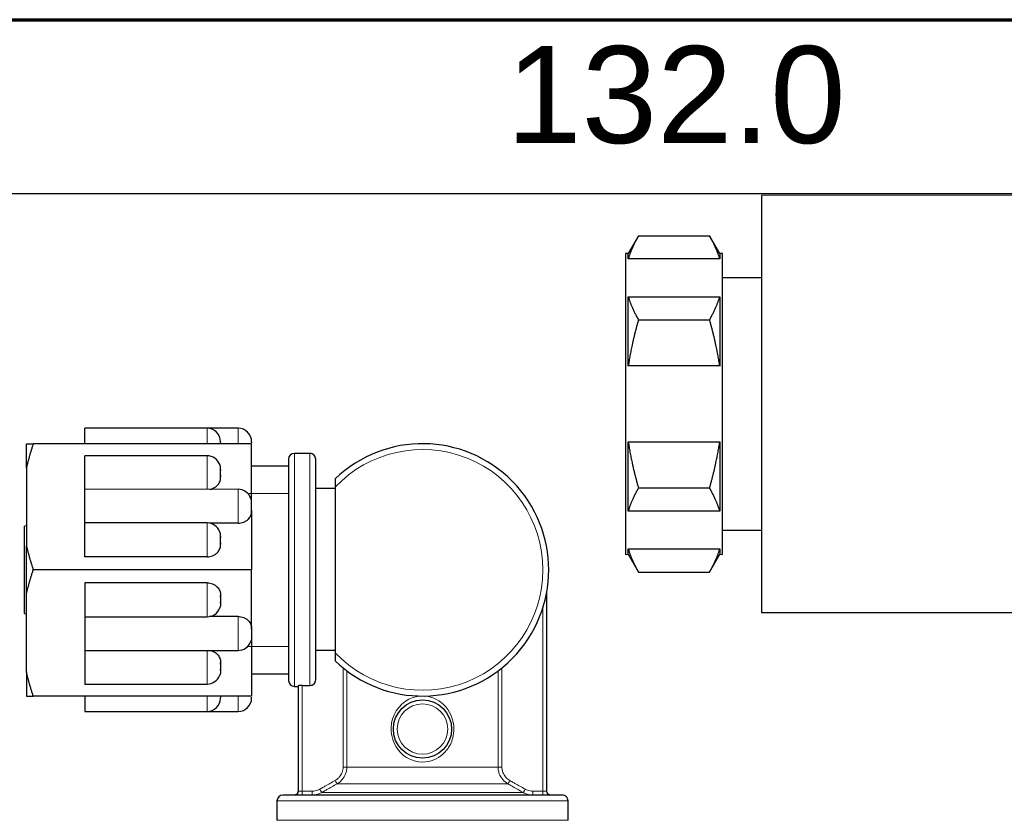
# Model space of a CAD drawing. Header units: millimetres. Extents: x 18 to 610, y -123 to 280.
# Tile 52 of 53: x 490 to 541, y 239 to 280. Entities that reach past the tile are written whole.
import ezdxf

# ---------------------------------------------------------------- set-up
doc = ezdxf.new("R2010")
doc.units = ezdxf.units.MM
doc.linetypes.add('SOLID', pattern=[0])
doc.styles.add('Arial', font='Arial.ttf', dxfattribs={"height": 5})
doc.dimstyles.get("Standard").update_dxf_attribs({"dimtxt": 5, "dimasz": 5, "dimexe": 0.18, "dimexo": 0.0625, "dimgap": 0.09, "dimtad": 0, "dimtih": 1, "dimtoh": 1, "dimdec": 4, "dimzin": 0, "dimdsep": 46, "dimtxsty": 'Arial', "dimcen": 0.09, "dimadec": 0, "dimazin": 0, "dimtfac": 1, "dimtdec": 4, "dimtofl": 0, "dimtmove": 0, "dimatfit": 3, "dimfxl": 0, "dimtolj": 1, "dimtzin": 0, "dimarcsym": 0})

# ---------------------------------------------------------------- blocks, each defined once
blk = doc.blocks.new('*D3')
at = {"color": 0, "lineweight": -2}
for p, q in [((459.026, 240.779), (459.026, 272.487)), ((591.026, 221.99), (591.026, 272.487)), ((464.026, 271.087), (586.026, 271.087))]:
    blk.add_line(p, q, dxfattribs=at)
at = {"color": 0}
for points in [[(464.026, 271.921), (464.026, 270.254), (459.026, 271.087)], [(586.026, 270.254), (586.026, 271.921), (591.026, 271.087)]]:
    blk.add_solid(points, dxfattribs=at)
at = {"layer": 'Defpoints', "color": 0}
for p in [(591.026, 271.087), (459.026, 240.779), (591.026, 221.99)]:
    blk.add_point(p, dxfattribs=at)
at = {"color": 0, "lineweight": 9, "insert": (524.082, 276.14), "char_height": 5, "attachment_point": 5, "style": 'Arial'}
blk.add_mtext('\\A1;132.0', dxfattribs=at)
blk = doc.blocks.new('BlockOfViews_1')
at = {"linetype": 'SOLID', "lineweight": 30}
for p, q in [((544.483, 270.99, -4.51), (528.483, 270.984, -4.154)), ((522.153, 268.9, -4.51), (521.628, 267.988, -4.32)), ((522.153, 268.9, -4.51), (525.813, 268.9, -4.51)), ((526.339, 267.988, -4.32), (525.813, 268.9, -4.51)), ((521.628, 267.988, -4.32), (521.483, 267.986, -4.254)), ((526.483, 267.986, -4.254), (526.339, 267.988, -4.32)), ((526.339, 267.711, -2.451), (521.628, 267.711, -2.451)), ((528.483, 266.74, -4.51), (526.483, 266.74, -4.51)), ((521.628, 265.759, 0.931), (526.339, 265.759, 0.931)), ((522.153, 264.57, 2.99), (525.813, 264.57, 2.99)), ((526.339, 262.193, 2.99), (521.628, 262.193, 2.99)), ((499.926, 258.99, -2.51), (493.626, 258.99, -2.51)), ((501.526, 258.99, -4.507), (499.926, 258.99, -4.508)), ((502.226, 258.19, -0.757), (490.976, 258.19, -0.757)), ((502.226, 255.134, 1.008), (502.226, 258.19, -0.757)), ((521.628, 258.287, 2.99), (526.339, 258.287, 2.99)), ((505.226, 257.69, -4.51), (504.426, 257.69, -4.51)), ((499.926, 257.572, -0.038), (493.626, 257.571, -0.102)), ((490.626, 256.945, -0.038), (490.626, 252.935, 2.277)), ((500.626, 256.866, 0.008), (500.626, 256.81, 0.04)), ((504.126, 257.04, -4.51), (502.226, 257.04, -4.51)), ((500.626, 256.552, 0.188), (500.626, 256.478, 0.231)), ((501.526, 255.84, 0.962), (493.626, 255.839, 0.898)), ((506.526, 255.89, -4.51), (505.526, 255.89, -4.51)), ((506.526, 255.955, 0.09), (506.526, 247.425, 0.09)), ((522.153, 255.91, 2.99), (525.813, 255.91, 2.99)), ((502.226, 254.746, 1.231), (502.226, 251.69, 2.996)), ((526.339, 254.721, 0.931), (521.628, 254.721, 0.931)), ((490.626, 253.96, -4.51), (490.526, 253.94, -4.51)), ((499.926, 254.108, 1.962), (493.626, 254.107, 1.898)), ((501.526, 254.091, 1.609), (500.048, 254.091, 1.609)), ((526.483, 253.74, -4.51), (528.483, 253.74, -4.51)), ((500.626, 253.402, 2.008), (500.626, 253.346, 2.04)), ((500.626, 253.088, 2.188), (500.626, 253.014, 2.231)), ((521.628, 252.769, -2.451), (526.339, 252.769, -2.451)), ((499.926, 252.359, 2.609), (493.626, 252.359, 2.609)), ((521.483, 252.49, -4.51), (521.628, 252.492, -4.32)), ((521.628, 252.492, -4.32), (522.153, 251.58, -4.51)), ((525.813, 251.58, -4.51), (526.339, 252.492, -4.32)), ((526.339, 252.492, -4.32), (526.483, 252.49, -4.51)), ((502.226, 251.69, 2.996), (490.976, 251.69, 2.996)), ((502.226, 248.634, 1.231), (502.226, 251.69, 2.996)), ((522.153, 251.58, -4.51), (525.813, 251.58, -4.51)), ((499.926, 251.021, 2.609), (493.626, 251.021, 2.609)), ((490.626, 246.435, -0.038), (490.626, 250.445, 2.277)), ((500.626, 250.292, 2.188), (500.626, 250.366, 2.231)), ((517.426, 240.29, -3.96), (517.426, 250.554, -3.96)), ((500.626, 249.978, 2.008), (500.626, 250.034, 2.04)), ((490.526, 249.44, -4.51), (490.626, 249.42, -4.51)), ((493.626, 249.273, 1.898), (499.926, 249.272, 1.962)), ((501.526, 249.289, 1.609), (500.048, 249.289, 1.609)), ((528.483, 249.49, -4.51), (542.483, 249.49, -4.51)), ((502.226, 248.246, 1.008), (502.226, 245.19, -0.757)), ((493.626, 247.541, 0.898), (501.526, 247.54, 0.962)), ((505.526, 247.558, -3.76), (506.526, 247.558, -3.76)), ((500.626, 246.828, 0.188), (500.626, 246.902, 0.231)), ((500.626, 246.514, 0.008), (500.626, 246.57, 0.04)), ((502.226, 246.341, -4.454), (504.126, 246.34, -4.51)), ((505.526, 246.04, -3.76), (505.526, 246.055, -3.76)), ((493.626, 245.809, -0.102), (499.926, 245.808, -0.038)), ((504.426, 245.69, -4.51), (504.626, 245.69, -4.51)), ((504.626, 245.715, -3.96), (504.626, 240.29, -3.96)), ((504.826, 245.737, -3.76), (505.226, 245.737, -3.76)), ((502.226, 245.19, -0.757), (490.976, 245.19, -0.757)), ((493.626, 244.39, -2.51), (499.926, 244.39, -2.51)), ((499.926, 244.39, -4.508), (501.526, 244.39, -4.507)), ((504.475, 240.095, -3.904), (504.427, 240.09, -3.928)), ((504.554, 240.134, -3.917), (504.475, 240.095, -3.904)), ((504.609, 240.203, -3.925), (504.554, 240.134, -3.917)), ((504.629, 240.29, -3.929), (504.609, 240.203, -3.925)), ((517.443, 240.203, -3.925), (517.425, 240.29, -3.944)), ((517.498, 240.134, -3.917), (517.443, 240.203, -3.925)), ((517.577, 240.095, -3.904), (517.498, 240.134, -3.917)), ((517.625, 240.09, -3.928), (517.577, 240.095, -3.904)), ((503.526, 239.79, -4.51), (503.526, 238.79, -4.51)), ((518.526, 238.79, -4.51), (518.526, 239.79, -4.51))]:
    blk.add_line(p, q, dxfattribs=at)
at = {"linetype": 'SOLID', "lineweight": 9}
for p, q in [((502.022, 255.629, 0.943), (504.126, 255.629, 0.943)), ((502.022, 247.751, 0.943), (504.126, 247.751, 0.943))]:
    blk.add_line(p, q, dxfattribs=at)
at = {"color": 196, "linetype": 'SOLID', "lineweight": 9}
for p, q in [((517.226, 249.738, -3.76), (517.226, 240.29, -3.76)), ((506.935, 246.639, -3.76), (506.935, 241.533, -3.76)), ((515.117, 241.533, -3.76), (515.117, 246.639, -3.76)), ((507.13, 241.533, -3.605), (507.13, 246.487, -3.605)), ((514.922, 246.487, -3.605), (514.922, 241.533, -3.605)), ((504.826, 240.29, -3.76), (504.826, 245.737, -3.76)), ((505.337, 240.29, -3.76), (504.826, 240.29, -3.76)), ((517.226, 240.29, -3.76), (516.715, 240.29, -3.76))]:
    blk.add_line(p, q, dxfattribs=at)
at = {"linetype": 'SOLID', "lineweight": 30}
blk.add_circle((511.026, 243.49, 0.29), 1.5, dxfattribs=at)
at = {"color": 196, "linetype": 'SOLID', "lineweight": 9, "extrusion": (0, 0, -1)}
blk.add_circle((-511.026, 243.49, -0.49), 1.3, dxfattribs=at)
at = {"linetype": 'SOLID', "lineweight": 30, "extrusion": (1, 0, 0)}
for centre, radius, start, end in [((260.24, -4.51, 528.483), 10.75, 1.8947, 180), ((260.24, -4.51, 521.483), 7.75, 1.8947, 180), ((260.24, -4.51, 526.339), 7.75, 1.4007, 15.4074), ((260.24, -4.51, 526.339), 7.75, 44.5926, 75.4074), ((257.99, -4.51, 502.226), 0.3, 343.2685, 33.8935), ((260.24, -4.51, 526.339), 7.75, 104.5926, 135.4074), ((260.24, -4.51, 526.339), 7.75, 164.5926, 178.5993), ((250.272, 1.946, 493.626), 1, 41.537, 182.7704), ((250.272, 1.946, 500.626), 0.3, 71.8103, 168.1897), ((248.54, 0.946, 493.626), 1, 42.7663, 182.7704), ((248.54, 0.946, 502.226), 0.3, 71.8103, 168.1897), ((246.808, -0.054, 493.626), 1, 42.7663, 182.7704), ((246.808, -0.054, 500.626), 0.3, 71.8103, 168.1897), ((251.69, -4.51, 490.626), 6.9, 139.6049, 160.3951), ((245.39, -2.51, 493.626), 1, 101.537, 180), ((245.39, -2.51, 500.626), 0.3, 131.8103, 196.875)]:
    blk.add_arc(centre, radius, start, end, dxfattribs=at)
at = {"linetype": 'SOLID', "lineweight": 30, "extrusion": (-1, 0, 0)}
for centre, radius, start, end in [((-260.24, -4.51, -521.628), 7.75, 164.5926, 178.5993), ((-260.24, -4.51, -526.483), 7.75, 0, 178.1053), ((-260.24, -4.51, -521.628), 7.75, 104.5926, 135.4074), ((-257.99, -2.51, -493.626), 1, 101.537, 180), ((-251.69, -4.51, -490.626), 6.9, 139.6049, 160.3951), ((-257.99, -2.51, -500.626), 0.3, 131.8103, 196.875), ((-260.24, -4.51, -521.628), 7.75, 44.5926, 75.4074), ((-256.572, -0.054, -493.626), 1, 42.7663, 182.7704), ((-251.69, -4.51, -505.526), 5.7, 7.5608, 181.5), ((-256.572, -0.054, -500.626), 0.3, 71.8103, 168.1897), ((-254.84, 0.946, -493.626), 1, 42.7663, 182.7704), ((-254.84, 0.946, -502.226), 0.3, 71.8103, 168.1897), ((-253.108, 1.946, -493.626), 1, 41.537, 182.7704), ((-251.69, -4.51, -490.526), 2.25, 0, 180), ((-253.108, 1.946, -500.626), 0.3, 71.8103, 168.1897), ((-251.69, -4.51, -490.626), 6.9, 79.6049, 100.3951), ((-260.24, -4.51, -521.628), 7.75, 1.4007, 15.4074), ((-245.39, -4.51, -502.226), 0.3, 343.2685, 33.8935)]:
    blk.add_arc(centre, radius, start, end, dxfattribs=at)
at = {"color": 196, "linetype": 'SOLID', "lineweight": 9, "extrusion": (1, 0, 0)}
for centre, radius, start, end in [((257.99, -2.51, 499.926), 1, 0, 78.463), ((257.99, -4.51, 501.526), 1, 0.1435, 78.463), ((256.572, -0.054, 499.926), 1, 0.9375, 137.1051), ((254.84, 0.946, 501.526), 1, 0.9375, 138.463), ((253.108, 1.946, 499.926), 1, 0.9375, 138.463), ((240.29, -3.56, 504.826), 0.2, 180, 270), ((240.29, -3.56, 505.337), 0.2, 180, 270), ((240.29, -3.56, 516.715), 0.2, 180, 270), ((240.29, -3.56, 517.226), 0.2, 180, 270)]:
    blk.add_arc(centre, radius, start, end, dxfattribs=at)
at = {"linetype": 'SOLID', "lineweight": 30}
for centre, radius, start, end in [((499.926, 258.29, -2.51), 0.7, 0.0006, 89.9969), ((501.52, 258.284, -4.509), 0.706, 0.4748, 89.5252), ((511.026, 251.69, -0.21), 6.5, 226.1869, 133.8131), ((504.426, 257.39, -4.51), 0.3, 89.9979, 179.9963), ((505.226, 257.39, -4.51), 0.3, 359.9924, 90.0076), ((499.923, 256.871, -0.134), 0.701, 19.9738, 89.7551), ((501.523, 255.139, 0.866), 0.701, 19.976, 89.7572), ((499.923, 253.407, 1.866), 0.701, 19.9759, 89.7547), ((499.923, 249.973, 1.962), 0.701, 270.2453, 340.0241), ((501.523, 248.241, 0.962), 0.701, 270.2428, 340.0241), ((499.923, 246.509, -0.038), 0.701, 270.2482, 340.023), ((504.44, 246.004, -4.51), 0.314, 182.4657, 267.5401), ((499.926, 245.09, -2.51), 0.7, 270.001, 0.0002), ((501.52, 245.096, -4.507), 0.706, 270.4728, 359.526), ((503.841, 239.775, -4.51), 0.316, 92.7562, 177.2408), ((504.426, 240.29, -3.96), 0.2, 270, 272.2315), ((504.426, 240.29, -3.96), 0.2, 280.9141, 285.7728), ((504.426, 240.29, -3.96), 0.2, 306.1651, 313.1386), ((504.426, 240.29, -3.96), 0.2, 330.8186, 338.4365), ((504.426, 240.29, -3.96), 0.2, 357.5891, 360), ((518.226, 239.79, -4.51), 0.3, 359.9837, 90.0134)]:
    blk.add_arc(centre, radius, start, end, dxfattribs=at)
at = {"color": 196, "linetype": 'SOLID', "lineweight": 9, "extrusion": (1.62443e-32, 1.25101e-31, -1)}
blk.add_arc((-511.026, 251.69, -0.09), 6.2, 43.464, 316.536, dxfattribs=at)
at = {"color": 196, "linetype": 'SOLID', "lineweight": 9, "extrusion": (-1, 1.4803e-16, 0)}
blk.add_arc((-251.69, -4.51, -504.426), 6, 0, 180, dxfattribs=at)
at = {"color": 196, "linetype": 'SOLID', "lineweight": 9, "extrusion": (1, -1.4803e-16, 0)}
blk.add_arc((251.69, -4.51, 505.226), 6, 0, 172.8192, dxfattribs=at)
at = {"linetype": 'SOLID', "lineweight": 30, "extrusion": (1, -1.36643e-15, 0)}
for start, end in [(0, 181.5254), (358.4746, 0)]:
    blk.add_arc((251.69, -4.51, 504.126), 5.7, start, end, dxfattribs=at)
at = {"color": 196, "linetype": 'SOLID', "lineweight": 9, "extrusion": (-1, 0, 0)}
for centre, start, end in [((-250.272, 1.946, -499.926), 0.9375, 138.463), ((-248.54, 0.946, -501.526), 0.9375, 138.463), ((-246.808, -0.054, -499.926), 0.9375, 137.1051), ((-245.39, -2.51, -499.926), 0, 78.463), ((-245.39, -4.51, -501.526), 0.1435, 78.463)]:
    blk.add_arc(centre, 1, start, end, dxfattribs=at)
at = {"color": 196, "linetype": 'SOLID', "lineweight": 9, "extrusion": (0, 1, 0)}
for centre, radius, start, end in [((-506.935, -3.56, 241.533), 0.2, 193.0729, 270), ((-511.026, -4.51, 239.79), 7.5, 0, 180)]:
    blk.add_arc(centre, radius, start, end, dxfattribs=at)
at = {"color": 196, "linetype": 'SOLID', "lineweight": 9, "extrusion": (-4.44089e-16, -1, 0)}
blk.add_arc((511.026, -4.51, -241.533), 4, 13.0729, 166.9271, dxfattribs=at)
at = {"color": 196, "linetype": 'SOLID', "lineweight": 9, "extrusion": (0, -1, 0)}
for centre, radius, start, end in [((515.117, -3.56, -241.533), 0.2, 193.0729, 270), ((511.026, -4.51, -240.224), 5.268, 10.1937, 169.8063), ((511.026, -4.51, -238.79), 7.5, 0, 180)]:
    blk.add_arc(centre, radius, start, end, dxfattribs=at)
at = {"color": 196, "linetype": 'SOLID', "lineweight": 9, "extrusion": (0.87068, 0.49185, -1.09213e-15)}
blk.add_arc((-39.44, -3.56, 559.479), 0.2, 185.927, 270, dxfattribs=at)
at = {"color": 196, "linetype": 'SOLID', "lineweight": 9, "extrusion": (4.44089e-16, 1, 0)}
blk.add_arc((-511.026, -4.51, 240.667), 4.5, 11.9186, 168.0814, dxfattribs=at)
at = {"color": 196, "linetype": 'SOLID', "lineweight": 9, "extrusion": (0.87068, -0.49185, 0)}
blk.add_arc((463.257, -3.56, 330.401), 0.2, 185.927, 270, dxfattribs=at)
at = {"linetype": 'SOLID', "lineweight": 30, "extrusion": (-4.44089e-16, -1, 0)}
blk.add_arc((511.026, -4.51, -240.09), 7.2, 0, 180, dxfattribs=at)
at = {"color": 196, "linetype": 'SOLID', "lineweight": 9, "extrusion": (1.53134e-16, -1, 0)}
blk.add_arc((504.826, -3.96, -240.29), 0.2, 90, 180, dxfattribs=at)
at = {"color": 196, "linetype": 'SOLID', "lineweight": 9, "extrusion": (0.869436, 0.494046, 1.097e-15)}
blk.add_arc((-40.85, -3.56, 558.478), 0.2, 185.0766, 270, dxfattribs=at)
at = {"color": 196, "linetype": 'SOLID', "lineweight": 9, "extrusion": (0.869436, -0.494046, 0)}
blk.add_arc((464.09, -3.56, 330.131), 0.2, 185.0766, 270, dxfattribs=at)
at = {"color": 196, "linetype": 'SOLID', "lineweight": 9, "extrusion": (-1.53134e-16, -1, 0)}
blk.add_arc((517.226, -3.96, -240.29), 0.2, 360, 90, dxfattribs=at)
at = {"linetype": 'SOLID', "lineweight": 30, "extrusion": (0, 0, -1)}
for start, end in [(358.8598, 360), (330.8, 337.9248), (306.0694, 312.8882), (281.5212, 285.7836), (270, 272.4816)]:
    blk.add_arc((-517.626, 240.29, 3.96), 0.2, start, end, dxfattribs=at)
at = {"linetype": 'SOLID', "lineweight": 30}
for points, weights in [([(522.153, 268.9, -4.51), (521.791, 268.273, -3.423), (521.628, 267.711, -2.451)], [1.03410688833, 1.04556927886, 1.03496785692]), ([(526.339, 267.711, -2.451), (526.176, 268.273, -3.423), (525.813, 268.9, -4.51)], [1.03496785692, 1.04556927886, 1.03410688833]), ([(521.628, 265.759, 0.931), (521.791, 265.197, 1.904), (522.153, 264.57, 2.99)], [1.03496785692, 1.04556927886, 1.03410688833]), ([(525.813, 264.57, 2.99), (526.176, 265.197, 1.904), (526.339, 265.759, 0.931)], [1.03410688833, 1.04556927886, 1.03496785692]), ([(522.153, 264.57, 2.99), (521.791, 263.315, 2.99), (521.628, 262.193, 2.99)], [1.03410688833, 1.04556927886, 1.03496785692]), ([(526.339, 262.193, 2.99), (526.176, 263.315, 2.99), (525.813, 264.57, 2.99)], [1.03496785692, 1.04556927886, 1.03410688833]), ([(490.626, 258.19, -2.195), (490.759, 258.19, -1.506), (490.976, 258.19, -0.757)], [1, 1.01542290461, 1.0208149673]), ([(490.976, 258.19, -0.757), (490.759, 257.541, -0.383), (490.626, 256.945, -0.038)], [1.0208149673, 1.01542290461, 1]), ([(521.628, 258.287, 2.99), (521.791, 257.165, 2.99), (522.153, 255.91, 2.99)], [1.03496785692, 1.04556927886, 1.03410688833]), ([(525.813, 255.91, 2.99), (526.176, 257.165, 2.99), (526.339, 258.287, 2.99)], [1.03410688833, 1.04556927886, 1.03496785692]), ([(522.153, 255.91, 2.99), (521.791, 255.283, 1.904), (521.628, 254.721, 0.931)], [1.03410688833, 1.04556927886, 1.03496785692]), ([(526.339, 254.721, 0.931), (526.176, 255.283, 1.904), (525.813, 255.91, 2.99)], [1.03496785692, 1.04556927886, 1.03410688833]), ([(490.626, 252.935, 2.277), (490.759, 252.339, 2.621), (490.976, 251.69, 2.996)], [1, 1.01542290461, 1.0208149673]), ([(521.628, 252.769, -2.451), (521.791, 252.207, -3.423), (522.153, 251.58, -4.51)], [1.03496785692, 1.04556927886, 1.03410688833]), ([(525.813, 251.58, -4.51), (526.176, 252.207, -3.423), (526.339, 252.769, -2.451)], [1.03410688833, 1.04556927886, 1.03496785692]), ([(490.626, 250.445, 2.277), (490.759, 251.041, 2.621), (490.976, 251.69, 2.996)], [1, 1.01542290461, 1.0208149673]), ([(490.976, 245.19, -0.757), (490.759, 245.839, -0.383), (490.626, 246.435, -0.038)], [1.0208149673, 1.01542290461, 1]), ([(490.626, 245.19, -2.195), (490.759, 245.19, -1.506), (490.976, 245.19, -0.757)], [1, 1.01542290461, 1.0208149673])]:
    blk.add_rational_spline(points, weights, degree=2, dxfattribs=at)
for points, knots in [([(500.626, 256.866, 0.008), (500.626, 256.876, 0.002), (500.626, 256.886, -0.004), (500.623, 256.972, -0.054), (500.608, 257.047, -0.097), (500.577, 257.123, -0.141), (500.573, 257.132, -0.146), (500.568, 257.142, -0.152)], [-4.9817117, -4.9817117, -4.9817117, -4.9817117, -4.9497073, -4.9497073, -4.7062867, -4.7062867, -4.6716641, -4.6716641, -4.6716641, -4.6716641]), ([(500.084, 255.839, 0.6), (500.131, 255.849, 0.594), (500.176, 255.863, 0.586), (500.26, 255.897, 0.567), (500.305, 255.92, 0.553), (500.387, 255.975, 0.522), (500.425, 256.007, 0.503), (500.481, 256.065, 0.47), (500.506, 256.097, 0.451), (500.55, 256.163, 0.413), (500.568, 256.198, 0.393), (500.608, 256.297, 0.336), (500.623, 256.372, 0.292), (500.626, 256.458, 0.243), (500.626, 256.468, 0.237), (500.626, 256.478, 0.231)], [-1.1481497, -1.1481497, -1.1481497, -1.1481497, -1.015145, -1.015145, -0.8717609, -0.8717609, -0.7283768, -0.7283768, -0.607609, -0.607609, -0.4868412, -0.4868412, -0.2434206, -0.2434206, -0.2114162, -0.2114162, -0.2114162, -0.2114162]), ([(506.526, 256.38, -0.21), (506.526, 256.38, -0.177), (506.526, 256.371, -0.138), (506.526, 256.338, -0.073), (506.526, 256.308, -0.038), (506.526, 256.24, 0.018), (506.526, 256.188, 0.045), (506.526, 256.085, 0.08), (506.526, 256.014, 0.09), (506.526, 255.955, 0.09)], [2.2020352, 2.2020352, 2.2020352, 2.2020352, 2.3012634, 2.3012634, 2.4193213, 2.4193213, 2.5655716, 2.5655716, 2.7440395, 2.7440395, 2.7440395, 2.7440395]), ([(502.226, 255.134, 1.008), (502.226, 255.144, 1.002), (502.226, 255.154, 0.996), (502.223, 255.24, 0.946), (502.208, 255.315, 0.903), (502.177, 255.391, 0.859), (502.173, 255.4, 0.854), (502.168, 255.41, 0.848)], [-2.385148, -2.385148, -2.385148, -2.385148, -2.3531434, -2.3531434, -2.1097227, -2.1097227, -2.0751004, -2.0751004, -2.0751004, -2.0751004]), ([(501.526, 254.091, 1.609), (501.573, 254.091, 1.609), (501.625, 254.096, 1.607), (501.725, 254.115, 1.595), (501.774, 254.13, 1.587), (501.86, 254.165, 1.567), (501.905, 254.188, 1.553), (501.987, 254.243, 1.522), (502.025, 254.275, 1.503), (502.081, 254.333, 1.47), (502.106, 254.365, 1.451), (502.15, 254.431, 1.413), (502.168, 254.466, 1.393), (502.208, 254.565, 1.336), (502.223, 254.64, 1.292), (502.226, 254.726, 1.243), (502.226, 254.736, 1.237), (502.226, 254.746, 1.231)], [-3.894846, -3.894846, -3.894846, -3.894846, -3.753277, -3.753277, -3.611709, -3.611709, -3.468325, -3.468325, -3.324941, -3.324941, -3.204173, -3.204173, -3.083405, -3.083405, -2.839985, -2.839985, -2.80798, -2.80798, -2.80798, -2.80798]), ([(500.626, 253.402, 2.008), (500.626, 253.412, 2.002), (500.626, 253.422, 1.996), (500.623, 253.508, 1.946), (500.608, 253.583, 1.903), (500.577, 253.659, 1.859), (500.573, 253.668, 1.854), (500.568, 253.678, 1.848)], [-4.9817118, -4.9817118, -4.9817118, -4.9817118, -4.9497073, -4.9497073, -4.7062867, -4.7062867, -4.6716642, -4.6716642, -4.6716642, -4.6716642]), ([(499.926, 252.359, 2.609), (499.973, 252.359, 2.609), (500.025, 252.364, 2.607), (500.125, 252.383, 2.595), (500.174, 252.398, 2.587), (500.26, 252.433, 2.567), (500.305, 252.456, 2.553), (500.387, 252.511, 2.522), (500.425, 252.543, 2.503), (500.481, 252.601, 2.47), (500.506, 252.633, 2.451), (500.55, 252.699, 2.413), (500.568, 252.734, 2.393), (500.608, 252.833, 2.336), (500.623, 252.908, 2.292), (500.626, 252.994, 2.243), (500.626, 253.004, 2.237), (500.626, 253.014, 2.231)], [-1.298282, -1.298282, -1.298282, -1.298282, -1.156714, -1.156714, -1.015145, -1.015145, -0.871761, -0.871761, -0.728377, -0.728377, -0.607609, -0.607609, -0.486841, -0.486841, -0.243421, -0.243421, -0.211416, -0.211416, -0.211416, -0.211416]), ([(499.926, 251.021, 2.609), (499.973, 251.021, 2.609), (500.025, 251.016, 2.607), (500.125, 250.997, 2.595), (500.174, 250.982, 2.587), (500.26, 250.947, 2.567), (500.305, 250.924, 2.553), (500.387, 250.869, 2.522), (500.425, 250.837, 2.503), (500.481, 250.779, 2.47), (500.506, 250.747, 2.451), (500.55, 250.681, 2.413), (500.568, 250.646, 2.393), (500.608, 250.547, 2.336), (500.623, 250.472, 2.292), (500.626, 250.386, 2.243), (500.626, 250.376, 2.237), (500.626, 250.366, 2.231)], [-1.298282, -1.298282, -1.298282, -1.298282, -1.156714, -1.156714, -1.015145, -1.015145, -0.871761, -0.871761, -0.728377, -0.728377, -0.607609, -0.607609, -0.486841, -0.486841, -0.243421, -0.243421, -0.211416, -0.211416, -0.211416, -0.211416]), ([(500.626, 249.978, 2.008), (500.626, 249.968, 2.002), (500.626, 249.958, 1.996), (500.623, 249.872, 1.946), (500.608, 249.797, 1.903), (500.577, 249.721, 1.859), (500.573, 249.712, 1.854), (500.568, 249.702, 1.848)], [-4.9817118, -4.9817118, -4.9817118, -4.9817118, -4.9497073, -4.9497073, -4.7062867, -4.7062867, -4.6716642, -4.6716642, -4.6716642, -4.6716642]), ([(501.526, 249.289, 1.609), (501.573, 249.289, 1.609), (501.625, 249.284, 1.607), (501.725, 249.265, 1.595), (501.774, 249.25, 1.587), (501.86, 249.215, 1.567), (501.905, 249.192, 1.553), (501.987, 249.137, 1.522), (502.025, 249.105, 1.503), (502.081, 249.047, 1.47), (502.106, 249.015, 1.451), (502.15, 248.949, 1.413), (502.168, 248.914, 1.393), (502.208, 248.815, 1.336), (502.223, 248.74, 1.292), (502.226, 248.654, 1.243), (502.226, 248.644, 1.237), (502.226, 248.634, 1.231)], [-3.894846, -3.894846, -3.894846, -3.894846, -3.753277, -3.753277, -3.611709, -3.611709, -3.468325, -3.468325, -3.324941, -3.324941, -3.204173, -3.204173, -3.083405, -3.083405, -2.839985, -2.839985, -2.80798, -2.80798, -2.80798, -2.80798]), ([(502.226, 248.246, 1.008), (502.226, 248.236, 1.002), (502.226, 248.226, 0.996), (502.223, 248.14, 0.946), (502.208, 248.065, 0.903), (502.177, 247.989, 0.859), (502.173, 247.98, 0.854), (502.168, 247.97, 0.848)], [-2.385148, -2.385148, -2.385148, -2.385148, -2.3531434, -2.3531434, -2.1097227, -2.1097227, -2.0751004, -2.0751004, -2.0751004, -2.0751004]), ([(500.084, 247.541, 0.6), (500.131, 247.531, 0.594), (500.176, 247.517, 0.586), (500.26, 247.483, 0.567), (500.305, 247.46, 0.553), (500.387, 247.405, 0.522), (500.425, 247.373, 0.503), (500.481, 247.315, 0.47), (500.506, 247.283, 0.451), (500.55, 247.217, 0.413), (500.568, 247.182, 0.393), (500.608, 247.083, 0.336), (500.623, 247.008, 0.292), (500.626, 246.922, 0.243), (500.626, 246.912, 0.237), (500.626, 246.902, 0.231)], [-1.1481497, -1.1481497, -1.1481497, -1.1481497, -1.015145, -1.015145, -0.8717609, -0.8717609, -0.7283768, -0.7283768, -0.607609, -0.607609, -0.4868412, -0.4868412, -0.2434206, -0.2434206, -0.2114162, -0.2114162, -0.2114162, -0.2114162]), ([(506.526, 247.425, 0.09), (506.526, 247.366, 0.09), (506.526, 247.295, 0.08), (506.526, 247.192, 0.045), (506.526, 247.14, 0.018), (506.526, 247.072, -0.038), (506.526, 247.042, -0.073), (506.526, 247.009, -0.138), (506.526, 247, -0.177), (506.526, 247, -0.21)], [1.6600309, 1.6600309, 1.6600309, 1.6600309, 1.8384988, 1.8384988, 1.9847491, 1.9847491, 2.102807, 2.102807, 2.2020352, 2.2020352, 2.2020352, 2.2020352]), ([(500.626, 246.514, 0.008), (500.626, 246.504, 0.002), (500.626, 246.494, -0.004), (500.623, 246.408, -0.054), (500.608, 246.333, -0.097), (500.577, 246.257, -0.141), (500.573, 246.248, -0.146), (500.568, 246.238, -0.152)], [-4.9817117, -4.9817117, -4.9817117, -4.9817117, -4.9497073, -4.9497073, -4.7062867, -4.7062867, -4.6716641, -4.6716641, -4.6716641, -4.6716641]), ([(505.226, 245.737, -3.76), (505.263, 245.737, -3.76), (505.306, 245.746, -3.76), (505.375, 245.774, -3.76), (505.412, 245.799, -3.76), (505.464, 245.852, -3.76), (505.489, 245.889, -3.76), (505.517, 245.958, -3.76), (505.526, 246.002, -3.76), (505.526, 246.04, -3.76)], [-1.7849736, -1.7849736, -1.7849736, -1.7849736, -1.6741898, -1.6741898, -1.5629584, -1.5629584, -1.4511534, -1.4511534, -1.338819, -1.338819, -1.338819, -1.338819]), ([(504.826, 245.737, -3.76), (504.801, 245.737, -3.76), (504.774, 245.736, -3.765), (504.725, 245.734, -3.785), (504.702, 245.732, -3.801), (504.667, 245.728, -3.836), (504.651, 245.725, -3.859), (504.631, 245.72, -3.908), (504.626, 245.718, -3.935), (504.626, 245.715, -3.96)], [-0.6040235, -0.6040235, -0.6040235, -0.6040235, -0.5285735, -0.5285735, -0.4531234, -0.4531234, -0.3774678, -0.3774678, -0.3018122, -0.3018122, -0.3018122, -0.3018122])]:
    blk.add_open_spline(points, degree=3, knots=knots, dxfattribs=at)
at = {"color": 196, "linetype": 'SOLID', "lineweight": 9}
for points, knots in [([(511.026, 245.19, -0.51), (510.784, 245.19, -0.51), (510.542, 245.132, -0.533), (509.797, 244.756, -0.666), (509.434, 244.181, -0.84), (509.386, 243.007, -0.861), (509.639, 242.457, -0.734), (510.415, 241.847, -0.54), (510.898, 241.73, -0.487), (511.704, 241.898, -0.551), (512.038, 242.108, -0.632), (512.417, 242.587, -0.756), (512.526, 242.806, -0.801), (512.626, 243.186, -0.843), (512.645, 243.338, -0.852), (512.645, 243.49, -0.852)], [-6.853325, -6.853325, -6.853325, -6.853325, -6.204572, -6.204572, -4.630331, -4.630331, -3.216833, -3.216833, -1.99974, -1.99974, -1.007621, -1.007621, -0.387547, -0.387547, 0, 0, 0, 0]), ([(512.645, 243.49, -0.852), (512.645, 243.971, -0.852), (512.441, 244.443, -0.752), (511.814, 245.03, -0.577), (511.42, 245.19, -0.51), (511.026, 245.19, -0.51)], [-9.138108, -9.138108, -9.138108, -9.138108, -7.911956, -7.911956, -6.853325, -6.853325, -6.853325, -6.853325]), ([(506.935, 241.533, -3.76), (506.935, 241.439, -3.76), (506.917, 241.343, -3.76), (506.851, 241.168, -3.76), (506.802, 241.088, -3.76), (506.705, 240.975, -3.76), (506.662, 240.935, -3.76), (506.587, 240.878, -3.76), (506.556, 240.858, -3.76), (506.525, 240.841, -3.76)], [-0.8391722, -0.8391722, -0.8391722, -0.8391722, -0.5551447, -0.5551447, -0.2797241, -0.2797241, -0.1075862, -0.1075862, 0, 0, 0, 0]), ([(506.623, 240.667, -3.581), (506.662, 240.689, -3.582), (506.699, 240.714, -3.584), (506.792, 240.785, -3.588), (506.845, 240.835, -3.591), (506.966, 240.977, -3.597), (507.026, 241.077, -3.6), (507.108, 241.295, -3.604), (507.13, 241.415, -3.605), (507.13, 241.533, -3.605)], [0, 0, 0, 0, 0.1075862, 0.1075862, 0.2797241, 0.2797241, 0.5551447, 0.5551447, 0.8391722, 0.8391722, 0.8391722, 0.8391722]), ([(514.922, 241.533, -3.605), (514.922, 241.489, -3.605), (514.925, 241.443, -3.605), (514.942, 241.327, -3.604), (514.959, 241.256, -3.603), (515.025, 241.081, -3.6), (515.084, 240.98, -3.597), (515.234, 240.803, -3.589), (515.327, 240.726, -3.585), (515.429, 240.667, -3.581)], [0, 0, 0, 0, 0.1075936, 0.1075936, 0.2797434, 0.2797434, 0.555183, 0.555183, 0.8392301, 0.8392301, 0.8392301, 0.8392301]), ([(515.527, 240.841, -3.76), (515.444, 240.887, -3.76), (515.369, 240.949, -3.76), (515.248, 241.091, -3.76), (515.2, 241.172, -3.76), (515.147, 241.312, -3.76), (515.133, 241.368, -3.76), (515.12, 241.461, -3.76), (515.117, 241.498, -3.76), (515.117, 241.533, -3.76)], [-0.8392301, -0.8392301, -0.8392301, -0.8392301, -0.555183, -0.555183, -0.2797434, -0.2797434, -0.1075936, -0.1075936, 0, 0, 0, 0]), ([(506.525, 240.841, -3.76), (506.437, 240.791, -3.76), (506.349, 240.741, -3.76), (506.175, 240.642, -3.76), (506.089, 240.594, -3.76), (505.95, 240.515, -3.76), (505.897, 240.485, -3.76), (505.81, 240.435, -3.76), (505.776, 240.416, -3.76), (505.743, 240.397, -3.76)], [0, 0, 0, 0, 0.3043719, 0.3043719, 0.5995205, 0.5995205, 0.7839883, 0.7839883, 0.8992807, 0.8992807, 0.8992807, 0.8992807]), ([(505.841, 240.224, -3.578), (505.875, 240.243, -3.578), (505.908, 240.262, -3.578), (505.995, 240.311, -3.578), (506.048, 240.342, -3.578), (506.187, 240.421, -3.579), (506.273, 240.469, -3.579), (506.447, 240.568, -3.58), (506.535, 240.617, -3.58), (506.623, 240.667, -3.581)], [-0.8992807, -0.8992807, -0.8992807, -0.8992807, -0.7839883, -0.7839883, -0.5995205, -0.5995205, -0.3043719, -0.3043719, 0, 0, 0, 0]), ([(515.429, 240.667, -3.581), (515.462, 240.648, -3.58), (515.496, 240.63, -3.58), (515.583, 240.58, -3.58), (515.636, 240.55, -3.58), (515.775, 240.471, -3.579), (515.861, 240.423, -3.579), (516.035, 240.324, -3.578), (516.123, 240.274, -3.578), (516.211, 240.224, -3.578)], [-0.8992807, -0.8992807, -0.8992807, -0.8992807, -0.7839883, -0.7839883, -0.5995205, -0.5995205, -0.3043719, -0.3043719, 0, 0, 0, 0]), ([(516.309, 240.397, -3.76), (516.221, 240.447, -3.76), (516.133, 240.497, -3.76), (515.959, 240.596, -3.76), (515.873, 240.645, -3.76), (515.734, 240.723, -3.76), (515.681, 240.754, -3.76), (515.594, 240.803, -3.76), (515.56, 240.822, -3.76), (515.527, 240.841, -3.76)], [0, 0, 0, 0, 0.3043719, 0.3043719, 0.5995205, 0.5995205, 0.7839883, 0.7839883, 0.8992807, 0.8992807, 0.8992807, 0.8992807]), ([(505.743, 240.397, -3.76), (505.701, 240.374, -3.76), (505.657, 240.354, -3.76), (505.568, 240.322, -3.76), (505.524, 240.31, -3.76), (505.449, 240.297, -3.76), (505.42, 240.294, -3.76), (505.373, 240.291, -3.76), (505.355, 240.29, -3.76), (505.337, 240.29, -3.76)], [-0.4233952, -0.4233952, -0.4233952, -0.4233952, -0.2800922, -0.2800922, -0.1411317, -0.1411317, -0.0542814, -0.0542814, 0, 0, 0, 0]), ([(505.337, 240.09, -3.56), (505.359, 240.09, -3.561), (505.382, 240.091, -3.561), (505.44, 240.095, -3.563), (505.476, 240.099, -3.564), (505.569, 240.115, -3.568), (505.625, 240.13, -3.57), (505.735, 240.169, -3.574), (505.79, 240.194, -3.576), (505.841, 240.224, -3.578)], [0, 0, 0, 0, 0.0542814, 0.0542814, 0.1411317, 0.1411317, 0.2800922, 0.2800922, 0.4233952, 0.4233952, 0.4233952, 0.4233952]), ([(516.211, 240.224, -3.578), (516.23, 240.213, -3.577), (516.25, 240.202, -3.576), (516.303, 240.177, -3.574), (516.336, 240.163, -3.573), (516.425, 240.131, -3.57), (516.481, 240.116, -3.568), (516.596, 240.095, -3.564), (516.656, 240.09, -3.562), (516.715, 240.09, -3.56)], [0, 0, 0, 0, 0.0542814, 0.0542814, 0.1411317, 0.1411317, 0.2800922, 0.2800922, 0.4233952, 0.4233952, 0.4233952, 0.4233952]), ([(516.715, 240.29, -3.76), (516.667, 240.29, -3.76), (516.619, 240.294, -3.76), (516.526, 240.311, -3.76), (516.482, 240.323, -3.76), (516.41, 240.348, -3.76), (516.384, 240.359, -3.76), (516.341, 240.38, -3.76), (516.325, 240.388, -3.76), (516.309, 240.397, -3.76)], [-0.4233952, -0.4233952, -0.4233952, -0.4233952, -0.2800922, -0.2800922, -0.1411317, -0.1411317, -0.0542814, -0.0542814, 0, 0, 0, 0])]:
    blk.add_open_spline(points, degree=3, knots=knots, dxfattribs=at)
blk = doc.blocks.new('A21-m2')
at = {"color": 51, "linetype": 'SOLID', "lineweight": 70}
blk.add_line((23.099, 280.032), (609.821, 280.032), dxfattribs=at)

msp = doc.modelspace()

# ---------------------------------------------------------------- block references
for name in ['A21-m2', 'BlockOfViews_1']:
    msp.add_blockref(name, (0, 0))

# ---------------------------------------------------------------- dimensions: what is measured, and where the dimension line sits
at = {"lineweight": 9}
dim = msp.add_linear_dim(base=(591.026, 271.087), p1=(459.026, 240.779), p2=(591.026, 221.99), dimstyle='Standard', override={"dimtxt": 5, "dimasz": 5, "dimexe": 1.4, "dimexo": 0, "dimgap": 2.5, "dimtad": 1, "dimtih": 0, "dimtoh": 1, "dimdec": 1, "dimlfac": 1, "dimpost": '<>', "dimsah": 1, "dimse1": 0, "dimse2": 0, "dimtix": 1}, dxfattribs=at)
dim.commit()
dim.dimension.update_dxf_attribs({"geometry": '*D3', "text_midpoint": (524.082, 271.087), "dimtype": 160})

doc.saveas('drawing.dxf')
